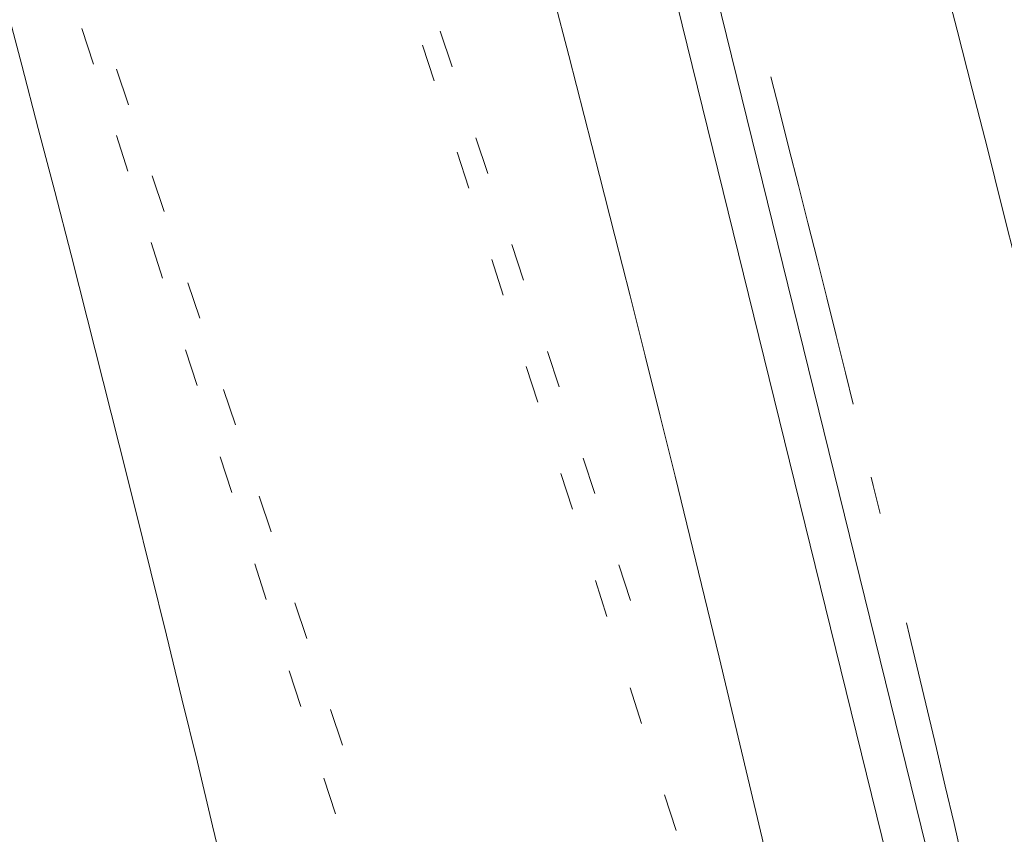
# Model space of a CAD drawing. Header units: millimetres. Extents: x -62314 to 79800, y -34032 to 28340.
# Tile 186 of 256: x 65332 to 66258, y -5325 to -4559. Entities that reach past the tile are written whole.
import ezdxf

# ---------------------------------------------------------------- set-up
doc = ezdxf.new("R2010")
doc.units = ezdxf.units.MM
doc.header["$LTSCALE"] = 508
doc.linetypes.add('Dash Style-5', pattern=[0.20828, 0.069425, -0.138855])
doc.linetypes.add('Dash Style-6', pattern=[1.04164, 0.625, -0.20828, 0.06943, -0.13893])
for name, color, linetype, lineweight in [('(00) tekening-aanzicht grijs', 8, 'Continuous', 0), ('(00) tekening-stramien-algemeen', 7, 'Dash Style-6', 0), ('(28) hoofddraagconstructie-bovenliggend', 1, 'Dash Style-5', 0), ('None', 7, 'Continuous', 0)]:
    doc.layers.add(name, color=color, linetype=linetype, lineweight=lineweight)

# ---------------------------------------------------------------- blocks, each defined once
blk = doc.blocks.new('blok b-v1-gevel_constructie')
at = {"layer": '(28) hoofddraagconstructie-bovenliggend', "color": 2, "lineweight": 0, "transparency": 33554687, "flags": 128}
blk.add_lwpolyline([(17785.37, 22576.13), (14526.48, 27614.64), (14778.38, 27777.57), (18037.27, 22739.06)], close=True, dxfattribs=at)
blk = doc.blocks.new('bu-b-10')
at = {"layer": 'None', "color": 17, "lineweight": 0, "transparency": 33554687, "flags": 128}
blk.add_lwpolyline([(15412.79, 2957.01), (15431.12, 2923.72), (14388.25, 2349.76), (14369.92, 2383.06)], close=True, dxfattribs=at)
blk = doc.blocks.new('blok B 01 (2D)')
at = {"layer": '(00) tekening-aanzicht grijs', "color": 17, "lineweight": 0, "transparency": 33554687, "flags": 128}
blk.add_lwpolyline([(67147.1, 17815), (67147.15, 17815, 0.120217), (58755.98, 30980.72), (59001.11, 31046.44), (59684.33, 30368.24), (59885.21, 30565.97, -0.112264), (67637.51, 17925.97, -0.000404), (67654.79, 17874.82), (67653.59, 17874.13, -0.068823), (67693, 17589.15), (67693, 8520.64), (67193, 8520.64), (67193, 17589.15, 0.081822), (67163.93, 17765.58)], format="xyb", dxfattribs=at)
at = {"layer": '(28) hoofddraagconstructie-bovenliggend', "color": 2, "lineweight": 0, "transparency": 33554687, "flags": 128}
for points in [[(59478.01, 30916.31), (62063.37, 28017.84), (65277.31, 23158.29)], [(59254.13, 30716.61), (61825.08, 27834.3), (65027.08, 22992.8)]]:
    blk.add_lwpolyline(points, dxfattribs=at)
at = {"layer": 'None', "color": 17, "lineweight": 0, "transparency": 33554687, "flags": 128}
blk.add_lwpolyline([(67854.77, 18398.59, 0.109455), (60141.36, 30818.11)], format="xyb", dxfattribs=at)
at = {"layer": 'None', "color": 17, "transparency": 33554687, "rotation": 90}
blk.add_blockref('bu-b-10', (68046.99, 8444.05), dxfattribs=at)
at = {"layer": 'None', "color": 17, "transparency": 33554687}
blk.add_blockref('blok b-v1-gevel_constructie', (47480.01, -0.02), dxfattribs=at)
blk = doc.blocks.new('Stramien blok B')
at = {"layer": '(00) tekening-stramien-algemeen', "color": 2, "lineweight": 0, "transparency": 33554687}
blk.add_arc((35700.81, -3868.71), 33612.33, 18.044708, 49.822253, dxfattribs=at)

msp = doc.modelspace()

# ---------------------------------------------------------------- block references
at = {"layer": 'None', "color": 17, "transparency": 33554687}
for name, p, rotation in [('blok B 01 (2D)', (-3125.94, -10622.93), 344.9999999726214), ('Stramien blok B', (0, 0), 344.9999645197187)]:
    msp.add_blockref(name, p, dxfattribs=dict(at, rotation=rotation))

doc.saveas('drawing.dxf')
